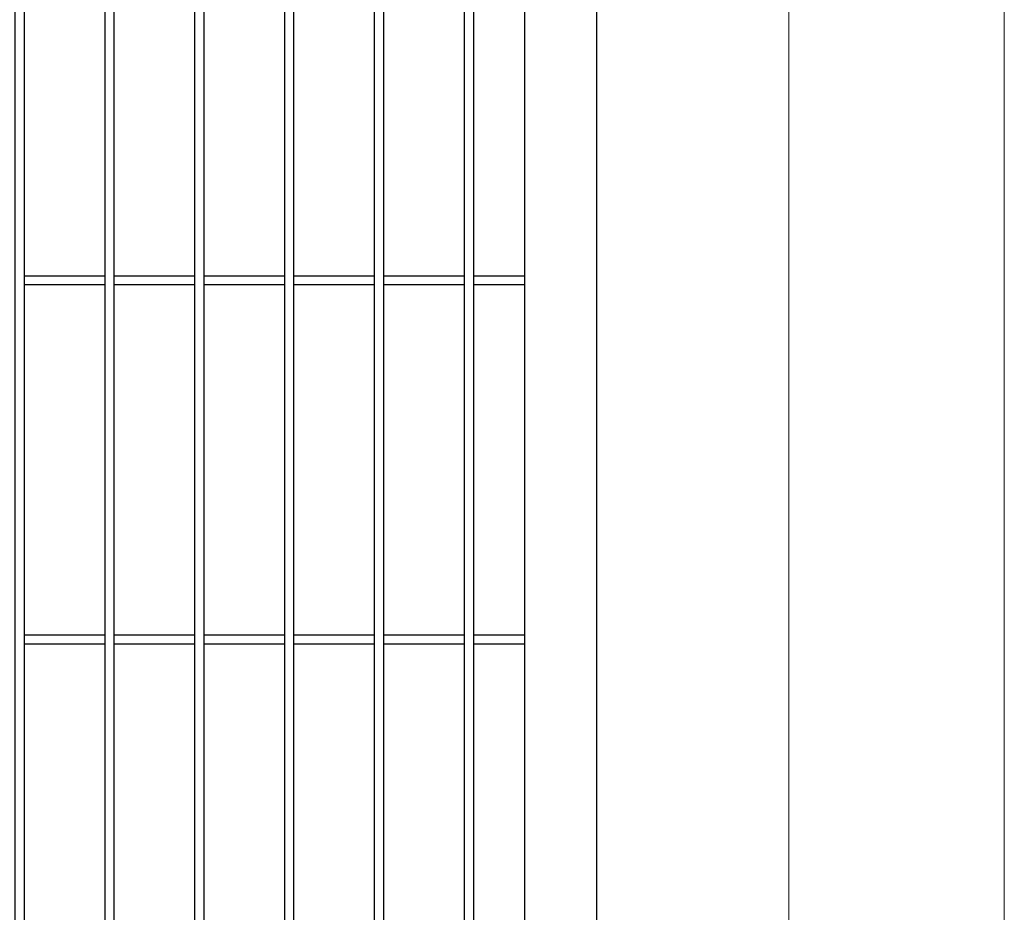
# Model space of a CAD drawing. Header units: inches. Extents: x 1156 to 71303, y -52654 to 51.
# Tile 207 of 217: x 64479 to 64589, y -40748 to -40648. Entities that reach past the tile are written whole.
import ezdxf

# ---------------------------------------------------------------- set-up
doc = ezdxf.new("R2010")
doc.units = ezdxf.units.IN
doc.header["$MEASUREMENT"] = 0
doc.layers.add('--ogr.-panele', color=252, linetype='Continuous', lineweight=0)
doc.layers.add('AW OGRODZENIA', color=253, linetype='Continuous')

msp = doc.modelspace()

# ---------------------------------------------------------------- linework, layer by layer
at = {"layer": '--ogr.-panele', "color": 0}
for p, q in [((64564.925, -40548.9), (64564.925, -40855.913)), ((64588.925, -40855.913), (64588.925, -40548.9))]:
    msp.add_line(p, q, dxfattribs=at)
at = {"layer": 'AW OGRODZENIA'}
for p, q in [((64543.526, -40549.913), (64543.526, -40839.913)), ((64535.526, -40557.913), (64535.526, -40831.913)), ((64488.83, -40676.834), (64479.822, -40676.834)), ((64488.83, -40676.834), (64479.822, -40676.834)), ((64488.83, -40676.834), (64479.822, -40676.834)), ((64488.83, -40676.834), (64479.822, -40676.834)), ((64488.83, -40676.834), (64479.822, -40676.834)), ((64488.83, -40676.834), (64479.822, -40676.834)), ((64488.83, -40676.834), (64479.822, -40676.834)), ((64488.83, -40676.834), (64479.822, -40676.834)), ((64488.83, -40676.834), (64479.822, -40676.834)), ((64488.83, -40676.834), (64479.822, -40676.834)), ((64488.83, -40676.834), (64479.822, -40676.834)), ((64488.83, -40676.834), (64479.822, -40676.834)), ((64488.83, -40676.834), (64479.822, -40676.834)), ((64488.83, -40676.834), (64479.822, -40676.834)), ((64488.83, -40676.834), (64479.822, -40676.834)), ((64488.83, -40676.834), (64479.822, -40676.834)), ((64488.83, -40676.834), (64479.822, -40676.834)), ((64488.83, -40676.834), (64479.822, -40676.834)), ((64488.83, -40676.834), (64479.822, -40676.834)), ((64488.83, -40676.834), (64479.822, -40676.834)), ((64488.83, -40676.834), (64479.822, -40676.834)), ((64488.83, -40676.834), (64479.822, -40676.834)), ((64488.83, -40676.834), (64479.822, -40676.834)), ((64488.83, -40676.834), (64479.822, -40676.834)), ((64488.83, -40676.834), (64479.822, -40676.834)), ((64498.83, -40676.834), (64489.822, -40676.834)), ((64498.83, -40676.834), (64489.822, -40676.834)), ((64498.83, -40676.834), (64489.822, -40676.834)), ((64498.83, -40676.834), (64489.822, -40676.834)), ((64498.83, -40676.834), (64489.822, -40676.834)), ((64498.83, -40676.834), (64489.822, -40676.834)), ((64498.83, -40676.834), (64489.822, -40676.834)), ((64498.83, -40676.834), (64489.822, -40676.834)), ((64498.83, -40676.834), (64489.822, -40676.834)), ((64498.83, -40676.834), (64489.822, -40676.834)), ((64498.83, -40676.834), (64489.822, -40676.834)), ((64498.83, -40676.834), (64489.822, -40676.834)), ((64498.83, -40676.834), (64489.822, -40676.834)), ((64498.83, -40676.834), (64489.822, -40676.834)), ((64498.83, -40676.834), (64489.822, -40676.834)), ((64498.83, -40676.834), (64489.822, -40676.834)), ((64498.83, -40676.834), (64489.822, -40676.834)), ((64498.83, -40676.834), (64489.822, -40676.834)), ((64498.83, -40676.834), (64489.822, -40676.834)), ((64498.83, -40676.834), (64489.822, -40676.834)), ((64498.83, -40676.834), (64489.822, -40676.834)), ((64498.83, -40676.834), (64489.822, -40676.834)), ((64498.83, -40676.834), (64489.822, -40676.834)), ((64498.83, -40676.834), (64489.822, -40676.834)), ((64498.83, -40676.834), (64489.822, -40676.834)), ((64508.83, -40676.834), (64499.822, -40676.834)), ((64508.83, -40676.834), (64499.822, -40676.834)), ((64508.83, -40676.834), (64499.822, -40676.834)), ((64508.83, -40676.834), (64499.822, -40676.834)), ((64508.83, -40676.834), (64499.822, -40676.834)), ((64508.83, -40676.834), (64499.822, -40676.834)), ((64508.83, -40676.834), (64499.822, -40676.834)), ((64508.83, -40676.834), (64499.822, -40676.834)), ((64508.83, -40676.834), (64499.822, -40676.834)), ((64508.83, -40676.834), (64499.822, -40676.834)), ((64508.83, -40676.834), (64499.822, -40676.834)), ((64508.83, -40676.834), (64499.822, -40676.834)), ((64508.83, -40676.834), (64499.822, -40676.834)), ((64508.83, -40676.834), (64499.822, -40676.834)), ((64508.83, -40676.834), (64499.822, -40676.834)), ((64508.83, -40676.834), (64499.822, -40676.834)), ((64508.83, -40676.834), (64499.822, -40676.834)), ((64508.83, -40676.834), (64499.822, -40676.834)), ((64508.83, -40676.834), (64499.822, -40676.834)), ((64508.83, -40676.834), (64499.822, -40676.834)), ((64508.83, -40676.834), (64499.822, -40676.834)), ((64508.83, -40676.834), (64499.822, -40676.834)), ((64508.83, -40676.834), (64499.822, -40676.834)), ((64508.83, -40676.834), (64499.822, -40676.834)), ((64508.83, -40676.834), (64499.822, -40676.834)), ((64518.83, -40676.834), (64509.822, -40676.834)), ((64518.83, -40676.834), (64509.822, -40676.834)), ((64518.83, -40676.834), (64509.822, -40676.834)), ((64518.83, -40676.834), (64509.822, -40676.834)), ((64518.83, -40676.834), (64509.822, -40676.834)), ((64518.83, -40676.834), (64509.822, -40676.834)), ((64518.83, -40676.834), (64509.822, -40676.834)), ((64518.83, -40676.834), (64509.822, -40676.834)), ((64518.83, -40676.834), (64509.822, -40676.834)), ((64518.83, -40676.834), (64509.822, -40676.834)), ((64518.83, -40676.834), (64509.822, -40676.834)), ((64518.83, -40676.834), (64509.822, -40676.834)), ((64518.83, -40676.834), (64509.822, -40676.834)), ((64518.83, -40676.834), (64509.822, -40676.834)), ((64518.83, -40676.834), (64509.822, -40676.834)), ((64518.83, -40676.834), (64509.822, -40676.834)), ((64518.83, -40676.834), (64509.822, -40676.834)), ((64518.83, -40676.834), (64509.822, -40676.834)), ((64518.83, -40676.834), (64509.822, -40676.834)), ((64518.83, -40676.834), (64509.822, -40676.834)), ((64518.83, -40676.834), (64509.822, -40676.834)), ((64518.83, -40676.834), (64509.822, -40676.834)), ((64518.83, -40676.834), (64509.822, -40676.834)), ((64518.83, -40676.834), (64509.822, -40676.834)), ((64518.83, -40676.834), (64509.822, -40676.834)), ((64528.83, -40676.834), (64519.822, -40676.834)), ((64528.83, -40676.834), (64519.822, -40676.834)), ((64528.83, -40676.834), (64519.822, -40676.834)), ((64528.83, -40676.834), (64519.822, -40676.834)), ((64528.83, -40676.834), (64519.822, -40676.834)), ((64528.83, -40676.834), (64519.822, -40676.834)), ((64528.83, -40676.834), (64519.822, -40676.834)), ((64528.83, -40676.834), (64519.822, -40676.834)), ((64528.83, -40676.834), (64519.822, -40676.834)), ((64528.83, -40676.834), (64519.822, -40676.834)), ((64528.83, -40676.834), (64519.822, -40676.834)), ((64528.83, -40676.834), (64519.822, -40676.834)), ((64528.83, -40676.834), (64519.822, -40676.834)), ((64528.83, -40676.834), (64519.822, -40676.834)), ((64528.83, -40676.834), (64519.822, -40676.834)), ((64528.83, -40676.834), (64519.822, -40676.834)), ((64528.83, -40676.834), (64519.822, -40676.834)), ((64528.83, -40676.834), (64519.822, -40676.834)), ((64528.83, -40676.834), (64519.822, -40676.834)), ((64528.83, -40676.834), (64519.822, -40676.834)), ((64528.83, -40676.834), (64519.822, -40676.834)), ((64528.83, -40676.834), (64519.822, -40676.834)), ((64528.83, -40676.834), (64519.822, -40676.834)), ((64528.83, -40676.834), (64519.822, -40676.834)), ((64528.83, -40676.834), (64519.822, -40676.834)), ((64535.526, -40676.834), (64529.822, -40676.834)), ((64535.526, -40676.834), (64529.822, -40676.834)), ((64535.526, -40676.834), (64529.822, -40676.834)), ((64535.526, -40676.834), (64529.822, -40676.834)), ((64535.526, -40676.834), (64529.822, -40676.834)), ((64535.526, -40676.834), (64529.822, -40676.834)), ((64535.526, -40676.834), (64529.822, -40676.834)), ((64535.526, -40676.834), (64529.822, -40676.834)), ((64535.526, -40676.834), (64529.822, -40676.834)), ((64535.526, -40676.834), (64529.822, -40676.834)), ((64535.526, -40676.834), (64529.822, -40676.834)), ((64535.526, -40676.834), (64529.822, -40676.834)), ((64535.526, -40676.834), (64529.822, -40676.834)), ((64535.526, -40676.834), (64529.822, -40676.834)), ((64535.526, -40676.834), (64529.822, -40676.834)), ((64535.526, -40676.834), (64529.822, -40676.834)), ((64535.526, -40676.834), (64529.822, -40676.834)), ((64535.526, -40676.834), (64529.822, -40676.834)), ((64535.526, -40676.834), (64529.822, -40676.834)), ((64535.526, -40676.834), (64529.822, -40676.834)), ((64535.526, -40676.834), (64529.822, -40676.834)), ((64535.526, -40676.834), (64529.822, -40676.834)), ((64535.526, -40676.834), (64529.822, -40676.834)), ((64535.526, -40676.834), (64529.822, -40676.834)), ((64535.526, -40676.834), (64529.822, -40676.834)), ((64488.83, -40677.834), (64479.822, -40677.834)), ((64488.83, -40677.834), (64479.822, -40677.834)), ((64488.83, -40677.834), (64479.822, -40677.834)), ((64488.83, -40677.834), (64479.822, -40677.834)), ((64488.83, -40677.834), (64479.822, -40677.834)), ((64488.83, -40677.834), (64479.822, -40677.834)), ((64488.83, -40677.834), (64479.822, -40677.834)), ((64488.83, -40677.834), (64479.822, -40677.834)), ((64488.83, -40677.834), (64479.822, -40677.834)), ((64488.83, -40677.834), (64479.822, -40677.834)), ((64488.83, -40677.834), (64479.822, -40677.834)), ((64488.83, -40677.834), (64479.822, -40677.834)), ((64488.83, -40677.834), (64479.822, -40677.834)), ((64488.83, -40677.834), (64479.822, -40677.834)), ((64488.83, -40677.834), (64479.822, -40677.834)), ((64488.83, -40677.834), (64479.822, -40677.834)), ((64488.83, -40677.834), (64479.822, -40677.834)), ((64488.83, -40677.834), (64479.822, -40677.834)), ((64488.83, -40677.834), (64479.822, -40677.834)), ((64488.83, -40677.834), (64479.822, -40677.834)), ((64488.83, -40677.834), (64479.822, -40677.834)), ((64488.83, -40677.834), (64479.822, -40677.834)), ((64488.83, -40677.834), (64479.822, -40677.834)), ((64488.83, -40677.834), (64479.822, -40677.834)), ((64488.83, -40677.834), (64479.822, -40677.834)), ((64498.83, -40677.834), (64489.822, -40677.834)), ((64498.83, -40677.834), (64489.822, -40677.834)), ((64498.83, -40677.834), (64489.822, -40677.834)), ((64498.83, -40677.834), (64489.822, -40677.834)), ((64498.83, -40677.834), (64489.822, -40677.834)), ((64498.83, -40677.834), (64489.822, -40677.834)), ((64498.83, -40677.834), (64489.822, -40677.834)), ((64498.83, -40677.834), (64489.822, -40677.834)), ((64498.83, -40677.834), (64489.822, -40677.834)), ((64498.83, -40677.834), (64489.822, -40677.834)), ((64498.83, -40677.834), (64489.822, -40677.834)), ((64498.83, -40677.834), (64489.822, -40677.834)), ((64498.83, -40677.834), (64489.822, -40677.834)), ((64498.83, -40677.834), (64489.822, -40677.834)), ((64498.83, -40677.834), (64489.822, -40677.834)), ((64498.83, -40677.834), (64489.822, -40677.834)), ((64498.83, -40677.834), (64489.822, -40677.834)), ((64498.83, -40677.834), (64489.822, -40677.834)), ((64498.83, -40677.834), (64489.822, -40677.834)), ((64498.83, -40677.834), (64489.822, -40677.834)), ((64498.83, -40677.834), (64489.822, -40677.834)), ((64498.83, -40677.834), (64489.822, -40677.834)), ((64498.83, -40677.834), (64489.822, -40677.834)), ((64498.83, -40677.834), (64489.822, -40677.834)), ((64498.83, -40677.834), (64489.822, -40677.834)), ((64508.83, -40677.834), (64499.822, -40677.834)), ((64508.83, -40677.834), (64499.822, -40677.834)), ((64508.83, -40677.834), (64499.822, -40677.834)), ((64508.83, -40677.834), (64499.822, -40677.834)), ((64508.83, -40677.834), (64499.822, -40677.834)), ((64508.83, -40677.834), (64499.822, -40677.834)), ((64508.83, -40677.834), (64499.822, -40677.834)), ((64508.83, -40677.834), (64499.822, -40677.834)), ((64508.83, -40677.834), (64499.822, -40677.834)), ((64508.83, -40677.834), (64499.822, -40677.834)), ((64508.83, -40677.834), (64499.822, -40677.834)), ((64508.83, -40677.834), (64499.822, -40677.834)), ((64508.83, -40677.834), (64499.822, -40677.834)), ((64508.83, -40677.834), (64499.822, -40677.834)), ((64508.83, -40677.834), (64499.822, -40677.834)), ((64508.83, -40677.834), (64499.822, -40677.834)), ((64508.83, -40677.834), (64499.822, -40677.834)), ((64508.83, -40677.834), (64499.822, -40677.834)), ((64508.83, -40677.834), (64499.822, -40677.834)), ((64508.83, -40677.834), (64499.822, -40677.834)), ((64508.83, -40677.834), (64499.822, -40677.834)), ((64508.83, -40677.834), (64499.822, -40677.834)), ((64508.83, -40677.834), (64499.822, -40677.834)), ((64508.83, -40677.834), (64499.822, -40677.834)), ((64508.83, -40677.834), (64499.822, -40677.834)), ((64518.83, -40677.834), (64509.822, -40677.834)), ((64518.83, -40677.834), (64509.822, -40677.834)), ((64518.83, -40677.834), (64509.822, -40677.834)), ((64518.83, -40677.834), (64509.822, -40677.834)), ((64518.83, -40677.834), (64509.822, -40677.834)), ((64518.83, -40677.834), (64509.822, -40677.834)), ((64518.83, -40677.834), (64509.822, -40677.834)), ((64518.83, -40677.834), (64509.822, -40677.834)), ((64518.83, -40677.834), (64509.822, -40677.834)), ((64518.83, -40677.834), (64509.822, -40677.834)), ((64518.83, -40677.834), (64509.822, -40677.834)), ((64518.83, -40677.834), (64509.822, -40677.834)), ((64518.83, -40677.834), (64509.822, -40677.834)), ((64518.83, -40677.834), (64509.822, -40677.834)), ((64518.83, -40677.834), (64509.822, -40677.834)), ((64518.83, -40677.834), (64509.822, -40677.834)), ((64518.83, -40677.834), (64509.822, -40677.834)), ((64518.83, -40677.834), (64509.822, -40677.834)), ((64518.83, -40677.834), (64509.822, -40677.834)), ((64518.83, -40677.834), (64509.822, -40677.834)), ((64518.83, -40677.834), (64509.822, -40677.834)), ((64518.83, -40677.834), (64509.822, -40677.834)), ((64518.83, -40677.834), (64509.822, -40677.834)), ((64518.83, -40677.834), (64509.822, -40677.834)), ((64518.83, -40677.834), (64509.822, -40677.834)), ((64528.83, -40677.834), (64519.822, -40677.834)), ((64528.83, -40677.834), (64519.822, -40677.834)), ((64528.83, -40677.834), (64519.822, -40677.834)), ((64528.83, -40677.834), (64519.822, -40677.834)), ((64528.83, -40677.834), (64519.822, -40677.834)), ((64528.83, -40677.834), (64519.822, -40677.834)), ((64528.83, -40677.834), (64519.822, -40677.834)), ((64528.83, -40677.834), (64519.822, -40677.834)), ((64528.83, -40677.834), (64519.822, -40677.834)), ((64528.83, -40677.834), (64519.822, -40677.834)), ((64528.83, -40677.834), (64519.822, -40677.834)), ((64528.83, -40677.834), (64519.822, -40677.834)), ((64528.83, -40677.834), (64519.822, -40677.834)), ((64528.83, -40677.834), (64519.822, -40677.834)), ((64528.83, -40677.834), (64519.822, -40677.834)), ((64528.83, -40677.834), (64519.822, -40677.834)), ((64528.83, -40677.834), (64519.822, -40677.834)), ((64528.83, -40677.834), (64519.822, -40677.834)), ((64528.83, -40677.834), (64519.822, -40677.834)), ((64528.83, -40677.834), (64519.822, -40677.834)), ((64528.83, -40677.834), (64519.822, -40677.834)), ((64528.83, -40677.834), (64519.822, -40677.834)), ((64528.83, -40677.834), (64519.822, -40677.834)), ((64528.83, -40677.834), (64519.822, -40677.834)), ((64528.83, -40677.834), (64519.822, -40677.834)), ((64535.526, -40677.834), (64529.822, -40677.834)), ((64535.526, -40677.834), (64529.822, -40677.834)), ((64535.526, -40677.834), (64529.822, -40677.834)), ((64535.526, -40677.834), (64529.822, -40677.834)), ((64535.526, -40677.834), (64529.822, -40677.834)), ((64535.526, -40677.834), (64529.822, -40677.834)), ((64535.526, -40677.834), (64529.822, -40677.834)), ((64535.526, -40677.834), (64529.822, -40677.834)), ((64535.526, -40677.834), (64529.822, -40677.834)), ((64535.526, -40677.834), (64529.822, -40677.834)), ((64535.526, -40677.834), (64529.822, -40677.834)), ((64535.526, -40677.834), (64529.822, -40677.834)), ((64535.526, -40677.834), (64529.822, -40677.834)), ((64535.526, -40677.834), (64529.822, -40677.834)), ((64535.526, -40677.834), (64529.822, -40677.834)), ((64535.526, -40677.834), (64529.822, -40677.834)), ((64535.526, -40677.834), (64529.822, -40677.834)), ((64535.526, -40677.834), (64529.822, -40677.834)), ((64535.526, -40677.834), (64529.822, -40677.834)), ((64535.526, -40677.834), (64529.822, -40677.834)), ((64535.526, -40677.834), (64529.822, -40677.834)), ((64535.526, -40677.834), (64529.822, -40677.834)), ((64535.526, -40677.834), (64529.822, -40677.834)), ((64535.526, -40677.834), (64529.822, -40677.834)), ((64535.526, -40677.834), (64529.822, -40677.834)), ((64488.83, -40716.834), (64479.822, -40716.834)), ((64488.83, -40716.834), (64479.822, -40716.834)), ((64488.83, -40716.834), (64479.822, -40716.834)), ((64488.83, -40716.834), (64479.822, -40716.834)), ((64488.83, -40716.834), (64479.822, -40716.834)), ((64488.83, -40716.834), (64479.822, -40716.834)), ((64488.83, -40716.834), (64479.822, -40716.834)), ((64488.83, -40716.834), (64479.822, -40716.834)), ((64488.83, -40716.834), (64479.822, -40716.834)), ((64488.83, -40716.834), (64479.822, -40716.834)), ((64488.83, -40716.834), (64479.822, -40716.834)), ((64488.83, -40716.834), (64479.822, -40716.834)), ((64488.83, -40716.834), (64479.822, -40716.834)), ((64488.83, -40716.834), (64479.822, -40716.834)), ((64488.83, -40716.834), (64479.822, -40716.834)), ((64488.83, -40716.834), (64479.822, -40716.834)), ((64488.83, -40716.834), (64479.822, -40716.834)), ((64488.83, -40716.834), (64479.822, -40716.834)), ((64488.83, -40716.834), (64479.822, -40716.834)), ((64488.83, -40716.834), (64479.822, -40716.834)), ((64488.83, -40716.834), (64479.822, -40716.834)), ((64488.83, -40716.834), (64479.822, -40716.834)), ((64488.83, -40716.834), (64479.822, -40716.834)), ((64488.83, -40716.834), (64479.822, -40716.834)), ((64488.83, -40716.834), (64479.822, -40716.834)), ((64498.83, -40716.834), (64489.822, -40716.834)), ((64498.83, -40716.834), (64489.822, -40716.834)), ((64498.83, -40716.834), (64489.822, -40716.834)), ((64498.83, -40716.834), (64489.822, -40716.834)), ((64498.83, -40716.834), (64489.822, -40716.834)), ((64498.83, -40716.834), (64489.822, -40716.834)), ((64498.83, -40716.834), (64489.822, -40716.834)), ((64498.83, -40716.834), (64489.822, -40716.834)), ((64498.83, -40716.834), (64489.822, -40716.834)), ((64498.83, -40716.834), (64489.822, -40716.834)), ((64498.83, -40716.834), (64489.822, -40716.834)), ((64498.83, -40716.834), (64489.822, -40716.834)), ((64498.83, -40716.834), (64489.822, -40716.834)), ((64498.83, -40716.834), (64489.822, -40716.834)), ((64498.83, -40716.834), (64489.822, -40716.834)), ((64498.83, -40716.834), (64489.822, -40716.834)), ((64498.83, -40716.834), (64489.822, -40716.834)), ((64498.83, -40716.834), (64489.822, -40716.834)), ((64498.83, -40716.834), (64489.822, -40716.834)), ((64498.83, -40716.834), (64489.822, -40716.834)), ((64498.83, -40716.834), (64489.822, -40716.834)), ((64498.83, -40716.834), (64489.822, -40716.834)), ((64498.83, -40716.834), (64489.822, -40716.834)), ((64498.83, -40716.834), (64489.822, -40716.834)), ((64498.83, -40716.834), (64489.822, -40716.834)), ((64508.83, -40716.834), (64499.822, -40716.834)), ((64508.83, -40716.834), (64499.822, -40716.834)), ((64508.83, -40716.834), (64499.822, -40716.834)), ((64508.83, -40716.834), (64499.822, -40716.834)), ((64508.83, -40716.834), (64499.822, -40716.834)), ((64508.83, -40716.834), (64499.822, -40716.834)), ((64508.83, -40716.834), (64499.822, -40716.834)), ((64508.83, -40716.834), (64499.822, -40716.834)), ((64508.83, -40716.834), (64499.822, -40716.834)), ((64508.83, -40716.834), (64499.822, -40716.834)), ((64508.83, -40716.834), (64499.822, -40716.834)), ((64508.83, -40716.834), (64499.822, -40716.834)), ((64508.83, -40716.834), (64499.822, -40716.834)), ((64508.83, -40716.834), (64499.822, -40716.834)), ((64508.83, -40716.834), (64499.822, -40716.834)), ((64508.83, -40716.834), (64499.822, -40716.834)), ((64508.83, -40716.834), (64499.822, -40716.834)), ((64508.83, -40716.834), (64499.822, -40716.834)), ((64508.83, -40716.834), (64499.822, -40716.834)), ((64508.83, -40716.834), (64499.822, -40716.834)), ((64508.83, -40716.834), (64499.822, -40716.834)), ((64508.83, -40716.834), (64499.822, -40716.834)), ((64508.83, -40716.834), (64499.822, -40716.834)), ((64508.83, -40716.834), (64499.822, -40716.834)), ((64508.83, -40716.834), (64499.822, -40716.834)), ((64518.83, -40716.834), (64509.822, -40716.834)), ((64518.83, -40716.834), (64509.822, -40716.834)), ((64518.83, -40716.834), (64509.822, -40716.834)), ((64518.83, -40716.834), (64509.822, -40716.834)), ((64518.83, -40716.834), (64509.822, -40716.834)), ((64518.83, -40716.834), (64509.822, -40716.834)), ((64518.83, -40716.834), (64509.822, -40716.834)), ((64518.83, -40716.834), (64509.822, -40716.834)), ((64518.83, -40716.834), (64509.822, -40716.834)), ((64518.83, -40716.834), (64509.822, -40716.834)), ((64518.83, -40716.834), (64509.822, -40716.834)), ((64518.83, -40716.834), (64509.822, -40716.834)), ((64518.83, -40716.834), (64509.822, -40716.834)), ((64518.83, -40716.834), (64509.822, -40716.834)), ((64518.83, -40716.834), (64509.822, -40716.834)), ((64518.83, -40716.834), (64509.822, -40716.834)), ((64518.83, -40716.834), (64509.822, -40716.834)), ((64518.83, -40716.834), (64509.822, -40716.834)), ((64518.83, -40716.834), (64509.822, -40716.834)), ((64518.83, -40716.834), (64509.822, -40716.834)), ((64518.83, -40716.834), (64509.822, -40716.834)), ((64518.83, -40716.834), (64509.822, -40716.834)), ((64518.83, -40716.834), (64509.822, -40716.834)), ((64518.83, -40716.834), (64509.822, -40716.834)), ((64518.83, -40716.834), (64509.822, -40716.834)), ((64528.83, -40716.834), (64519.822, -40716.834)), ((64528.83, -40716.834), (64519.822, -40716.834)), ((64528.83, -40716.834), (64519.822, -40716.834)), ((64528.83, -40716.834), (64519.822, -40716.834)), ((64528.83, -40716.834), (64519.822, -40716.834)), ((64528.83, -40716.834), (64519.822, -40716.834)), ((64528.83, -40716.834), (64519.822, -40716.834)), ((64528.83, -40716.834), (64519.822, -40716.834)), ((64528.83, -40716.834), (64519.822, -40716.834)), ((64528.83, -40716.834), (64519.822, -40716.834)), ((64528.83, -40716.834), (64519.822, -40716.834)), ((64528.83, -40716.834), (64519.822, -40716.834)), ((64528.83, -40716.834), (64519.822, -40716.834)), ((64528.83, -40716.834), (64519.822, -40716.834)), ((64528.83, -40716.834), (64519.822, -40716.834)), ((64528.83, -40716.834), (64519.822, -40716.834)), ((64528.83, -40716.834), (64519.822, -40716.834)), ((64528.83, -40716.834), (64519.822, -40716.834)), ((64528.83, -40716.834), (64519.822, -40716.834)), ((64528.83, -40716.834), (64519.822, -40716.834)), ((64528.83, -40716.834), (64519.822, -40716.834)), ((64528.83, -40716.834), (64519.822, -40716.834)), ((64528.83, -40716.834), (64519.822, -40716.834)), ((64528.83, -40716.834), (64519.822, -40716.834)), ((64528.83, -40716.834), (64519.822, -40716.834)), ((64535.526, -40716.834), (64529.822, -40716.834)), ((64535.526, -40716.834), (64529.822, -40716.834)), ((64535.526, -40716.834), (64529.822, -40716.834)), ((64535.526, -40716.834), (64529.822, -40716.834)), ((64535.526, -40716.834), (64529.822, -40716.834)), ((64535.526, -40716.834), (64529.822, -40716.834)), ((64535.526, -40716.834), (64529.822, -40716.834)), ((64535.526, -40716.834), (64529.822, -40716.834)), ((64535.526, -40716.834), (64529.822, -40716.834)), ((64535.526, -40716.834), (64529.822, -40716.834)), ((64535.526, -40716.834), (64529.822, -40716.834)), ((64535.526, -40716.834), (64529.822, -40716.834)), ((64535.526, -40716.834), (64529.822, -40716.834)), ((64535.526, -40716.834), (64529.822, -40716.834)), ((64535.526, -40716.834), (64529.822, -40716.834)), ((64535.526, -40716.834), (64529.822, -40716.834)), ((64535.526, -40716.834), (64529.822, -40716.834)), ((64535.526, -40716.834), (64529.822, -40716.834)), ((64535.526, -40716.834), (64529.822, -40716.834)), ((64535.526, -40716.834), (64529.822, -40716.834)), ((64535.526, -40716.834), (64529.822, -40716.834)), ((64535.526, -40716.834), (64529.822, -40716.834)), ((64535.526, -40716.834), (64529.822, -40716.834)), ((64535.526, -40716.834), (64529.822, -40716.834)), ((64535.526, -40716.834), (64529.822, -40716.834)), ((64488.83, -40717.834), (64479.822, -40717.834)), ((64488.83, -40717.834), (64479.822, -40717.834)), ((64488.83, -40717.834), (64479.822, -40717.834)), ((64488.83, -40717.834), (64479.822, -40717.834)), ((64488.83, -40717.834), (64479.822, -40717.834)), ((64488.83, -40717.834), (64479.822, -40717.834)), ((64488.83, -40717.834), (64479.822, -40717.834)), ((64488.83, -40717.834), (64479.822, -40717.834)), ((64488.83, -40717.834), (64479.822, -40717.834)), ((64488.83, -40717.834), (64479.822, -40717.834)), ((64488.83, -40717.834), (64479.822, -40717.834)), ((64488.83, -40717.834), (64479.822, -40717.834)), ((64488.83, -40717.834), (64479.822, -40717.834)), ((64488.83, -40717.834), (64479.822, -40717.834)), ((64488.83, -40717.834), (64479.822, -40717.834)), ((64488.83, -40717.834), (64479.822, -40717.834)), ((64488.83, -40717.834), (64479.822, -40717.834)), ((64488.83, -40717.834), (64479.822, -40717.834)), ((64488.83, -40717.834), (64479.822, -40717.834)), ((64488.83, -40717.834), (64479.822, -40717.834)), ((64488.83, -40717.834), (64479.822, -40717.834)), ((64488.83, -40717.834), (64479.822, -40717.834)), ((64488.83, -40717.834), (64479.822, -40717.834)), ((64488.83, -40717.834), (64479.822, -40717.834)), ((64488.83, -40717.834), (64479.822, -40717.834)), ((64498.83, -40717.834), (64489.822, -40717.834)), ((64498.83, -40717.834), (64489.822, -40717.834)), ((64498.83, -40717.834), (64489.822, -40717.834)), ((64498.83, -40717.834), (64489.822, -40717.834)), ((64498.83, -40717.834), (64489.822, -40717.834)), ((64498.83, -40717.834), (64489.822, -40717.834)), ((64498.83, -40717.834), (64489.822, -40717.834)), ((64498.83, -40717.834), (64489.822, -40717.834)), ((64498.83, -40717.834), (64489.822, -40717.834)), ((64498.83, -40717.834), (64489.822, -40717.834)), ((64498.83, -40717.834), (64489.822, -40717.834)), ((64498.83, -40717.834), (64489.822, -40717.834)), ((64498.83, -40717.834), (64489.822, -40717.834)), ((64498.83, -40717.834), (64489.822, -40717.834)), ((64498.83, -40717.834), (64489.822, -40717.834)), ((64498.83, -40717.834), (64489.822, -40717.834)), ((64498.83, -40717.834), (64489.822, -40717.834)), ((64498.83, -40717.834), (64489.822, -40717.834)), ((64498.83, -40717.834), (64489.822, -40717.834)), ((64498.83, -40717.834), (64489.822, -40717.834)), ((64498.83, -40717.834), (64489.822, -40717.834)), ((64498.83, -40717.834), (64489.822, -40717.834)), ((64498.83, -40717.834), (64489.822, -40717.834)), ((64498.83, -40717.834), (64489.822, -40717.834)), ((64498.83, -40717.834), (64489.822, -40717.834)), ((64508.83, -40717.834), (64499.822, -40717.834)), ((64508.83, -40717.834), (64499.822, -40717.834)), ((64508.83, -40717.834), (64499.822, -40717.834)), ((64508.83, -40717.834), (64499.822, -40717.834)), ((64508.83, -40717.834), (64499.822, -40717.834)), ((64508.83, -40717.834), (64499.822, -40717.834)), ((64508.83, -40717.834), (64499.822, -40717.834)), ((64508.83, -40717.834), (64499.822, -40717.834)), ((64508.83, -40717.834), (64499.822, -40717.834)), ((64508.83, -40717.834), (64499.822, -40717.834)), ((64508.83, -40717.834), (64499.822, -40717.834)), ((64508.83, -40717.834), (64499.822, -40717.834)), ((64508.83, -40717.834), (64499.822, -40717.834)), ((64508.83, -40717.834), (64499.822, -40717.834)), ((64508.83, -40717.834), (64499.822, -40717.834)), ((64508.83, -40717.834), (64499.822, -40717.834)), ((64508.83, -40717.834), (64499.822, -40717.834)), ((64508.83, -40717.834), (64499.822, -40717.834)), ((64508.83, -40717.834), (64499.822, -40717.834)), ((64508.83, -40717.834), (64499.822, -40717.834)), ((64508.83, -40717.834), (64499.822, -40717.834)), ((64508.83, -40717.834), (64499.822, -40717.834)), ((64508.83, -40717.834), (64499.822, -40717.834)), ((64508.83, -40717.834), (64499.822, -40717.834)), ((64508.83, -40717.834), (64499.822, -40717.834)), ((64518.83, -40717.834), (64509.822, -40717.834)), ((64518.83, -40717.834), (64509.822, -40717.834)), ((64518.83, -40717.834), (64509.822, -40717.834)), ((64518.83, -40717.834), (64509.822, -40717.834)), ((64518.83, -40717.834), (64509.822, -40717.834)), ((64518.83, -40717.834), (64509.822, -40717.834)), ((64518.83, -40717.834), (64509.822, -40717.834)), ((64518.83, -40717.834), (64509.822, -40717.834)), ((64518.83, -40717.834), (64509.822, -40717.834)), ((64518.83, -40717.834), (64509.822, -40717.834)), ((64518.83, -40717.834), (64509.822, -40717.834)), ((64518.83, -40717.834), (64509.822, -40717.834)), ((64518.83, -40717.834), (64509.822, -40717.834)), ((64518.83, -40717.834), (64509.822, -40717.834)), ((64518.83, -40717.834), (64509.822, -40717.834)), ((64518.83, -40717.834), (64509.822, -40717.834)), ((64518.83, -40717.834), (64509.822, -40717.834)), ((64518.83, -40717.834), (64509.822, -40717.834)), ((64518.83, -40717.834), (64509.822, -40717.834)), ((64518.83, -40717.834), (64509.822, -40717.834)), ((64518.83, -40717.834), (64509.822, -40717.834)), ((64518.83, -40717.834), (64509.822, -40717.834)), ((64518.83, -40717.834), (64509.822, -40717.834)), ((64518.83, -40717.834), (64509.822, -40717.834)), ((64518.83, -40717.834), (64509.822, -40717.834)), ((64528.83, -40717.834), (64519.822, -40717.834)), ((64528.83, -40717.834), (64519.822, -40717.834)), ((64528.83, -40717.834), (64519.822, -40717.834)), ((64528.83, -40717.834), (64519.822, -40717.834)), ((64528.83, -40717.834), (64519.822, -40717.834)), ((64528.83, -40717.834), (64519.822, -40717.834)), ((64528.83, -40717.834), (64519.822, -40717.834)), ((64528.83, -40717.834), (64519.822, -40717.834)), ((64528.83, -40717.834), (64519.822, -40717.834)), ((64528.83, -40717.834), (64519.822, -40717.834)), ((64528.83, -40717.834), (64519.822, -40717.834)), ((64528.83, -40717.834), (64519.822, -40717.834)), ((64528.83, -40717.834), (64519.822, -40717.834)), ((64528.83, -40717.834), (64519.822, -40717.834)), ((64528.83, -40717.834), (64519.822, -40717.834)), ((64528.83, -40717.834), (64519.822, -40717.834)), ((64528.83, -40717.834), (64519.822, -40717.834)), ((64528.83, -40717.834), (64519.822, -40717.834)), ((64528.83, -40717.834), (64519.822, -40717.834)), ((64528.83, -40717.834), (64519.822, -40717.834)), ((64528.83, -40717.834), (64519.822, -40717.834)), ((64528.83, -40717.834), (64519.822, -40717.834)), ((64528.83, -40717.834), (64519.822, -40717.834)), ((64528.83, -40717.834), (64519.822, -40717.834)), ((64528.83, -40717.834), (64519.822, -40717.834)), ((64535.526, -40717.834), (64529.822, -40717.834)), ((64535.526, -40717.834), (64529.822, -40717.834)), ((64535.526, -40717.834), (64529.822, -40717.834)), ((64535.526, -40717.834), (64529.822, -40717.834)), ((64535.526, -40717.834), (64529.822, -40717.834)), ((64535.526, -40717.834), (64529.822, -40717.834)), ((64535.526, -40717.834), (64529.822, -40717.834)), ((64535.526, -40717.834), (64529.822, -40717.834)), ((64535.526, -40717.834), (64529.822, -40717.834)), ((64535.526, -40717.834), (64529.822, -40717.834)), ((64535.526, -40717.834), (64529.822, -40717.834)), ((64535.526, -40717.834), (64529.822, -40717.834)), ((64535.526, -40717.834), (64529.822, -40717.834)), ((64535.526, -40717.834), (64529.822, -40717.834)), ((64535.526, -40717.834), (64529.822, -40717.834)), ((64535.526, -40717.834), (64529.822, -40717.834)), ((64535.526, -40717.834), (64529.822, -40717.834)), ((64535.526, -40717.834), (64529.822, -40717.834)), ((64535.526, -40717.834), (64529.822, -40717.834)), ((64535.526, -40717.834), (64529.822, -40717.834)), ((64535.526, -40717.834), (64529.822, -40717.834)), ((64535.526, -40717.834), (64529.822, -40717.834)), ((64535.526, -40717.834), (64529.822, -40717.834)), ((64535.526, -40717.834), (64529.822, -40717.834)), ((64535.526, -40717.834), (64529.822, -40717.834))]:
    msp.add_line(p, q, dxfattribs=at)
for points in [[(64478.83, -40557.913), (64479.822, -40557.913), (64479.822, -40831.913), (64478.83, -40831.913)], [(64488.83, -40557.913), (64489.822, -40557.913), (64489.822, -40831.913), (64488.83, -40831.913)], [(64498.83, -40557.913), (64499.822, -40557.913), (64499.822, -40831.913), (64498.83, -40831.913)], [(64508.83, -40557.913), (64509.822, -40557.913), (64509.822, -40831.913), (64508.83, -40831.913)], [(64518.83, -40557.913), (64519.822, -40557.913), (64519.822, -40831.913), (64518.83, -40831.913)], [(64528.83, -40557.913), (64529.822, -40557.913), (64529.822, -40831.913), (64528.83, -40831.913)]]:
    msp.add_lwpolyline(points, close=True, dxfattribs=at)

doc.saveas('drawing.dxf')
